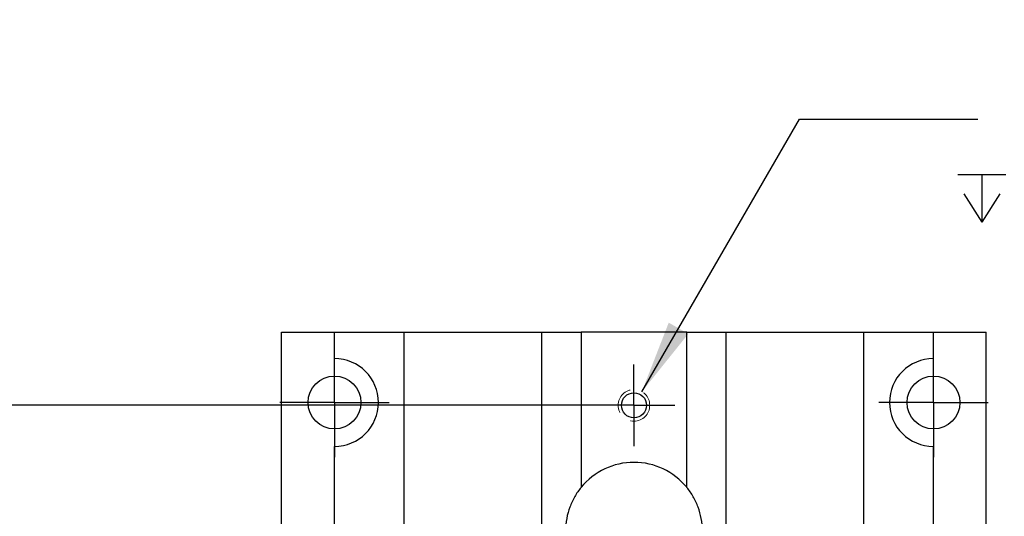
# Model space of a CAD drawing. Header units: millimetres. Extents: x 13 to 546, y 13 to 419.
# Tile 6 of 10: x 108 to 197, y 108 to 153. Entities that reach past the tile are written whole.
import ezdxf

# ---------------------------------------------------------------- set-up
doc = ezdxf.new("R2010")
doc.units = ezdxf.units.MM
doc.header["$LTSCALE"] = 2
for name, pattern in [('SLD-Center', [19.05, 15.24, -1.27, 1.27, -1.27]), ('SLD-Dashed', [1.905, 1.27, -0.635]), ('SLD-Solid', [0])]:
    doc.linetypes.add(name, pattern=pattern)
doc.layers.add('CENTER', color=40, linetype='SLD-Center')
doc.layers.add('DIMENSIONS', color=140, linetype='SLD-Solid', lineweight=25)
doc.styles.add('SLDTEXTSTYLE0', font='TXT', dxfattribs={"width": 0.7})
doc.dimstyles.new('SLDDIMSTYLE0', dxfattribs={"dimtxt": 4.316016, "dimasz": 6.604, "dimexe": 0, "dimexo": 0.0625, "dimgap": 1.079004, "dimtad": 0, "dimtih": 1, "dimtoh": 1, "dimrnd": 1e-09, "dimzin": 12, "dimdsep": 46, "dimtxsty": 'SLDTEXTSTYLE0', "dimsah": 1, "dimcen": 0.09, "dimadec": 0, "dimazin": 3, "dimtfac": 1, "dimtofl": 0, "dimtmove": 0, "dimatfit": 3, "dimfxl": 0, "dimfrac": 2, "dimtolj": 1, "dimtzin": 12, "dimarcsym": 0})
doc.dimstyles.new('SLDDIMSTYLE5', dxfattribs={"dimtxt": 4.316016, "dimasz": 6.604, "dimexe": 0, "dimexo": 0.0625, "dimgap": 1.079004, "dimtad": 0, "dimtih": 1, "dimtoh": 1, "dimrnd": 1e-09, "dimzin": 12, "dimdsep": 46, "dimtxsty": 'SLDTEXTSTYLE0', "dimsah": 1, "dimcen": 0, "dimadec": 0, "dimazin": 3, "dimtfac": 1, "dimtofl": 0, "dimtmove": 0, "dimatfit": 3, "dimfxl": 0, "dimfrac": 2, "dimtolj": 1, "dimtzin": 12, "dimarcsym": 0})

# ---------------------------------------------------------------- blocks, each defined once
blk = doc.blocks.new('SW_SYMBOL_HOLE_DEPTH')
at = {"layer": 'DIMENSIONS', "color": 0}
for p, q in [((0, 1750), (1600, 1750)), ((800, 1750), (800, 150)), ((200, 1110), (800, 150)), ((1400, 1110), (800, 150))]:
    blk.add_line(p, q, dxfattribs=at)
blk = doc.blocks.new('_D_12')
at = {"layer": 'DIMENSIONS'}
for p, q in [((164.466, 119.313), (178.664, 143.904)), ((178.664, 143.904), (194.744, 143.904))]:
    blk.add_line(p, q, dxfattribs=at)
blk.add_solid([(164.466, 119.313), (168.648, 124.525), (166.888, 125.541)], dxfattribs=at)
at = {"layer": 'DIMENSIONS', "xscale": 0.002688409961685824, "yscale": 0.002688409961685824, "zscale": 0.002688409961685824}
blk.add_blockref('SW_SYMBOL_HOLE_DEPTH', (192.951, 134.187), dxfattribs=at)
at = {"layer": 'DIMENSIONS', "char_height": 4.2333, "attachment_point": 1, "style": 'SLDTEXTSTYLE0'}
for s, insert in [('4-40', (202.964, 152.791)), ('THREAD', (197.919, 145.932)), ('.019[4.8]', (199.125, 139.072))]:
    blk.add_mtext(s, dxfattribs=dict(at, insert=insert))
blk = doc.blocks.new('_D_13')
at = {"layer": 'DIMENSIONS'}
for p, q in [((161.215, 118.082), (93.655, 118.082)), ((100.005, 118.082), (100.005, 100.93)), ((93.592, 93.104), (92.143, 93.104)), ((92.143, 93.104), (92.143, 86.244)), ((106.418, 93.104), (107.867, 93.104)), ((107.867, 93.104), (107.867, 86.244)), ((92.143, 86.244), (93.592, 86.244)), ((107.867, 86.244), (106.418, 86.244)), ((100.005, 67.79), (100.005, 85.278)), ((161.215, 67.79), (93.655, 67.79))]:
    blk.add_line(p, q, dxfattribs=at)
for points in [[(100.005, 118.082), (98.989, 111.478), (101.021, 111.478)], [(100.005, 67.79), (101.021, 74.394), (98.989, 74.394)]]:
    blk.add_solid(points, dxfattribs=at)
at = {"layer": 'DIMENSIONS', "char_height": 4.2333, "attachment_point": 1, "style": 'SLDTEXTSTYLE0'}
for s, insert in [('50.3', (93.592, 99.527)), ('1.98', (93.592, 91.701))]:
    blk.add_mtext(s, dxfattribs=dict(at, insert=insert))
blk = doc.blocks.new('SW_CENTERMARKSYMBOL_9')
at = {"layer": 'CENTER', "color": 0}
for p, q in [((0, 2.54), (0, 4.92125)), ((0, 0), (0, 2.54)), ((-2.54, 0), (-4.92125, 0)), ((0, 0), (-2.54, 0)), ((0, 0), (0, -2.54)), ((0, 0), (2.54, 0)), ((2.54, 0), (4.92125, 0)), ((0, -2.54), (0, -4.92125))]:
    blk.add_line(p, q, dxfattribs=at)
blk = doc.blocks.new('SW_CENTERMARKSYMBOL_11')
at = {"layer": 'CENTER', "color": 0}
for p, q in [((0, 2.54), (0, 4.92125)), ((0, 0), (0, 2.54)), ((-2.54, 0), (-4.92125, 0)), ((0, 0), (-2.54, 0)), ((0, 0), (0, -2.54)), ((0, 0), (2.54, 0)), ((2.54, 0), (4.92125, 0)), ((0, -2.54), (0, -4.92125))]:
    blk.add_line(p, q, dxfattribs=at)
blk = doc.blocks.new('SW_CENTERMARKSYMBOL_16')
at = {"layer": 'CENTER', "color": 0}
for p, q in [((0, 2.54), (0, 3.6703)), ((0, 0), (0, 2.54)), ((-2.54, 0), (-3.6703, 0)), ((0, 0), (-2.54, 0)), ((0, 0), (0, -2.54)), ((0, 0), (2.54, 0)), ((2.54, 0), (3.6703, 0)), ((0, -2.54), (0, -3.6703))]:
    blk.add_line(p, q, dxfattribs=at)

msp = doc.modelspace()

# ---------------------------------------------------------------- linework, layer by layer
for p, q in [((132.005, 61.186), (132.005, 124.686)), ((132.005, 124.686), (136.767, 124.686)), ((136.767, 122.298), (136.767, 124.686)), ((136.767, 124.686), (143.041, 124.686)), ((143.041, 61.186), (143.041, 124.686)), ((143.041, 124.686), (155.46, 124.686)), ((155.46, 105.799), (155.46, 124.686)), ((155.46, 124.686), (158.992, 124.686)), ((158.992, 124.686), (158.992, 110.685)), ((168.517, 124.686), (158.992, 124.686)), ((168.517, 110.685), (168.517, 124.686)), ((168.517, 124.686), (172.05, 124.686)), ((172.05, 106.048), (172.05, 124.686)), ((172.05, 124.686), (184.469, 124.686)), ((184.469, 61.186), (184.469, 124.686)), ((184.469, 124.686), (190.742, 124.686)), ((190.742, 122.298), (190.742, 124.686)), ((190.742, 124.686), (195.505, 124.686)), ((195.505, 103.207), (195.505, 124.686)), ((136.767, 71.498), (136.767, 114.373)), ((190.742, 71.498), (190.742, 114.373))]:
    msp.add_line(p, q)
for centre, radius in [((136.767, 118.336), 2.381), ((190.742, 118.336), 2.381), ((163.755, 118.082), 1.13)]:
    msp.add_circle(centre, radius)
at = {"color": 7, "linetype": 'SLD-Dashed', "lineweight": 18}
msp.add_circle((163.755, 118.082), 1.422, dxfattribs=at)
for centre, radius, start, end in [((136.767, 118.336), 3.962, 270, 90), ((190.742, 118.336), 3.962, 90, 270), ((163.755, 106.779), 6.16, 39.35825, 140.64175)]:
    msp.add_arc(centre, radius, start, end)
for points in [[(158.992, 110.685), (158.778, 110.423), (158.586, 110.145), (158.245, 109.553), (158.096, 109.235), (157.853, 108.577), (157.759, 108.235), (157.629, 107.518), (157.595, 107.15), (157.595, 106.779)], [(169.914, 106.779), (169.914, 107.15), (169.881, 107.513), (169.754, 108.221), (169.658, 108.571), (169.416, 109.231), (169.269, 109.544), (168.927, 110.141), (168.732, 110.423), (168.517, 110.685)]]:
    msp.add_open_spline(points, degree=3, knots=[0, 0, 0, 0, 0.25, 0.25, 0.5, 0.5, 0.75, 0.75, 1, 1, 1, 1])

# ---------------------------------------------------------------- block references
at = {"layer": 'CENTER'}
for name, p in [('SW_CENTERMARKSYMBOL_11', (136.767, 118.336)), ('SW_CENTERMARKSYMBOL_9', (190.742, 118.336)), ('SW_CENTERMARKSYMBOL_16', (163.755, 118.082))]:
    msp.add_blockref(name, p, dxfattribs=at)

# ---------------------------------------------------------------- dimensions: what is measured, and where the dimension line sits
at = {"layer": 'DIMENSIONS'}
dim = msp.add_diameter_dim_2p(p1=(163.044, 116.85), p2=(164.466, 119.313), text='4-40\\PTHREAD\\P{\\fGDT;x}.019[4.8]', dimstyle='SLDDIMSTYLE5', override={"dimpost": '<>'}, dxfattribs=at)
dim.commit()
dim.dimension.update_dxf_attribs({"geometry": '_D_12', "text_midpoint": (209.632, 143.904), "dimtype": 163})
dim = msp.add_linear_dim(base=(100.005, 67.79), p1=(163.755, 118.082), p2=(163.755, 67.79), angle=90, dimstyle='SLDDIMSTYLE0', dxfattribs=at)
dim.commit()
dim.dimension.update_dxf_attribs({"geometry": '_D_13', "text_midpoint": (100.005, 93.104), "dimtype": 160})

doc.saveas('drawing.dxf')
